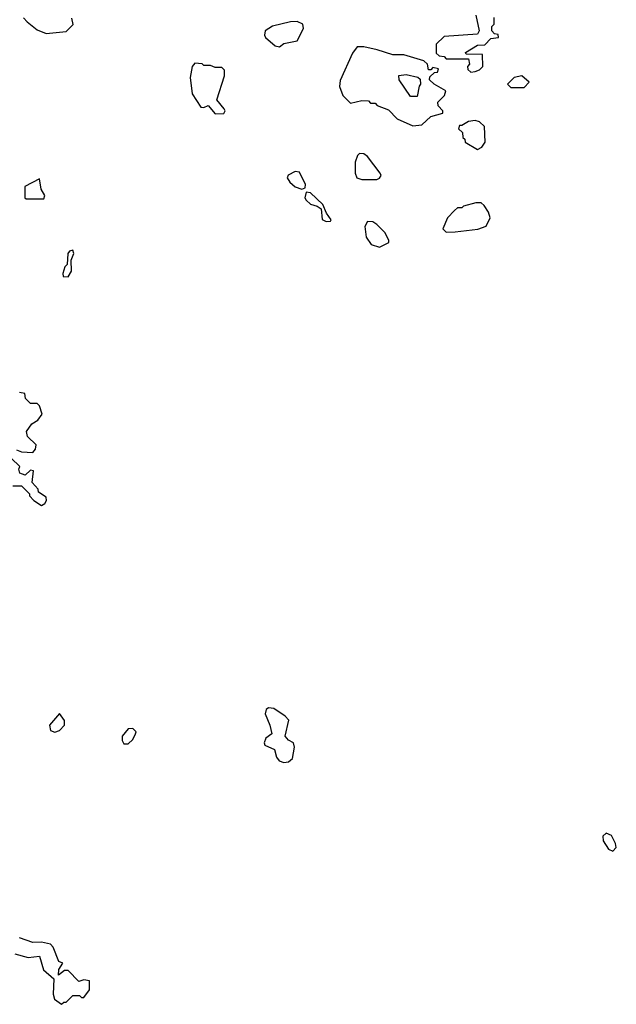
# Model space of a CAD drawing. Extents: x 2494118 to 2687960, y 757339 to 915227.
# Tile 33 of 256: x 2561886 to 2564570, y 827110 to 831535. Entities that reach past the tile are written whole.
import ezdxf

# ---------------------------------------------------------------- set-up
doc = ezdxf.new("R2010")
doc.units = 0

msp = doc.modelspace()

# ---------------------------------------------------------------- linework, layer by layer
at = {"layer": '0CON20XD'}
for points in [[(2561903, 831543), (2561920, 831525), (2561965, 831490), (2562005, 831472.5), (2562095, 831482.5), (2562127, 831513), (2562121.7, 831541.7)], [(2563937.5, 831555), (2563952.5, 831485), (2563945, 831470), (2563795, 831460), (2563760, 831425), (2563760, 831385), (2563773, 831373), (2563795, 831370), (2563805, 831360), (2563905, 831360), (2563910, 831335), (2563900, 831325), (2563901.7, 831311.7), (2563915, 831300), (2563935, 831302.5), (2563955, 831310), (2563970, 831325), (2563968.3, 831378.3), (2563895, 831380), (2563891.7, 831388.3), (2563945, 831420), (2563978.3, 831421.7), (2564005, 831450), (2564040, 831455), (2564038.3, 831468.3), (2564021.7, 831471.7), (2564010, 831485), (2564010, 831505), (2564020, 831515), (2564020, 831545)], [(2563055, 831412.5), (2563075, 831427.5), (2563135, 831440), (2563162.5, 831495), (2563160, 831515), (2563135, 831526.7), (2563103.9, 831526.1), (2563023.6, 831506.4), (2562990, 831485), (2562987.5, 831465), (2562992.5, 831455), (2563035, 831417.5), (2563055, 831412.5)], [(2563655, 831057.5), (2563695, 831063.3), (2563735, 831100), (2563790, 831115), (2563790, 831125), (2563768.3, 831148.3), (2563767.5, 831165), (2563797.5, 831195), (2563802.5, 831215), (2563750, 831245), (2563730, 831265), (2563731.7, 831278.3), (2563751.7, 831298.3), (2563765, 831300), (2563770, 831315), (2563745, 831320), (2563735, 831310), (2563725, 831310), (2563720, 831335), (2563705, 831350), (2563615, 831376.7), (2563565, 831376.7), (2563495, 831400), (2563435, 831412.5), (2563405, 831412.5), (2563383.3, 831385), (2563327.7, 831262.3), (2563324.2, 831235), (2563339.2, 831195), (2563375, 831160), (2563425, 831172.5), (2563455, 831170), (2563465, 831160), (2563485, 831160), (2563495, 831150), (2563545, 831130), (2563585, 831090), (2563655, 831057.5)], [(2562765, 831112.5), (2562805, 831113.3), (2562810, 831125), (2562806.7, 831135), (2562772.5, 831175), (2562807, 831283), (2562808.3, 831308.3), (2562795, 831320), (2562765, 831320), (2562745, 831330), (2562715, 831330), (2562707, 831337), (2562675, 831340), (2562662.5, 831325), (2562653.3, 831275), (2562661.7, 831201.7), (2562701.7, 831141.7), (2562715, 831140), (2562735, 831150), (2562765, 831112.5)], [(2563675, 831190), (2563645, 831190), (2563593.3, 831265), (2563592.5, 831285), (2563625, 831288.8), (2563677, 831277), (2563688.3, 831268.3), (2563690, 831245), (2563683, 831237), (2563675, 831190)], [(2564155, 831230), (2564177.5, 831255), (2564145, 831282.5), (2564110, 831275), (2564080, 831245), (2564095, 831230), (2564155, 831230)], [(2563945, 830952.5), (2563965, 830962.5), (2563980, 830985), (2563977.5, 831055), (2563955, 831076.7), (2563935, 831082.5), (2563905, 831077.5), (2563875, 831060), (2563865, 831060), (2563860, 831045), (2563878.3, 831028.3), (2563880, 831005), (2563888.3, 830998.3), (2563890, 830985), (2563945, 830952.5)], [(2563425, 830816.7), (2563493, 830817), (2563505, 830822.5), (2563512.5, 830835), (2563507.5, 830845), (2563450.3, 830920.3), (2563435, 830932), (2563415, 830934), (2563405.6, 830924.4), (2563395.5, 830895), (2563395.7, 830845.7), (2563403.3, 830825), (2563425, 830816.7)], [(2563155, 830773.3), (2563170, 830780), (2563172.5, 830795), (2563145, 830850), (2563125, 830852.5), (2563093.6, 830836.4), (2563090, 830825), (2563101.2, 830805), (2563125, 830783.8), (2563155, 830773.3)], [(2561995, 830730), (2562000, 830745), (2561983.6, 830773.6), (2561975, 830820), (2561910, 830785), (2561910, 830735), (2561915, 830730), (2561995, 830730)], [(2563265, 830627.5), (2563285, 830630), (2563287.5, 830635), (2563266.7, 830665), (2563250, 830705), (2563195, 830757.5), (2563175, 830760), (2563168.8, 830735), (2563175, 830723.8), (2563195, 830706.2), (2563225, 830697.5), (2563242.5, 830685), (2563247.5, 830637.5), (2563265, 830627.5)], [(2563805, 830580), (2563845, 830582.5), (2563946.4, 830593.6), (2563985, 830607.5), (2564002.5, 830645), (2563995, 830670), (2563975, 830700), (2563961.7, 830711.7), (2563938.3, 830711.7), (2563883, 830697), (2563875, 830690), (2563855, 830690), (2563841.7, 830678.3), (2563810, 830645), (2563790, 830595), (2563805, 830580)], [(2563505, 830512.5), (2563546.7, 830533.3), (2563547.5, 830545), (2563528.3, 830578.3), (2563492.5, 830615), (2563475, 830626.7), (2563451.2, 830628.8), (2563438.8, 830605), (2563445, 830557.5), (2563467.5, 830525), (2563505, 830512.5)], [(2562105, 830380), (2562120, 830405), (2562117.5, 830455), (2562130, 830485), (2562125, 830500), (2562110, 830495), (2562102.5, 830485), (2562100, 830435), (2562090, 830425), (2562080, 830395), (2562081.7, 830381.7), (2562105, 830380)], [(2561871.7, 829601.7), (2561895, 829592.5), (2561945, 829590), (2561957.5, 829605), (2561960, 829625), (2561921.7, 829661.7), (2561917.5, 829685), (2561940.7, 829719.3), (2561967.5, 829735), (2561987, 829763), (2561975, 829800), (2561965, 829810), (2561935, 829810), (2561913, 829833), (2561910, 829855), (2561885, 829860)], [(2561855, 829440), (2561895, 829440), (2561930, 829405), (2561930, 829395), (2561950, 829375), (2561985, 829352.5), (2561999.3, 829360.7), (2562007.5, 829375), (2562005, 829390), (2561971.7, 829411.7), (2561970, 829425), (2561942.5, 829455), (2561948.3, 829508.3), (2561935, 829510), (2561911.7, 829488.3), (2561887, 829497), (2561882.5, 829515), (2561887.5, 829527.5), (2561847.5, 829565)], [(2562045, 828332.5), (2562065, 828340), (2562087.5, 828365), (2562087.5, 828385), (2562065, 828417.5), (2562020, 828365), (2562025, 828340), (2562045, 828332.5)], [(2563075, 828197.5), (2563095, 828200), (2563113.3, 828215), (2563122.5, 828265), (2563117.5, 828285), (2563095, 828296.7), (2563081.2, 828315), (2563096.4, 828386.4), (2563080, 828405), (2563028.9, 828438.9), (2563005, 828442), (2562995.7, 828434.3), (2562990.8, 828415), (2563012, 828365), (2563020, 828325), (2562994.2, 828305.8), (2562986.2, 828285), (2562988.8, 828275), (2563033.3, 828255), (2563041.2, 828221.2), (2563054.3, 828204.3), (2563075, 828197.5)], [(2562375, 828280), (2562395, 828300), (2562407.5, 828325), (2562410, 828335), (2562395, 828350), (2562375, 828347.5), (2562347.5, 828315), (2562347.5, 828295), (2562355, 828280), (2562375, 828280)], [(2564555, 827798.8), (2564570, 827815), (2564567, 827833), (2564548.3, 827868.3), (2564525, 827878.8), (2564510, 827865), (2564511.2, 827845), (2564535, 827806.7), (2564555, 827798.8)], [(2562075, 827110), (2562085, 827120), (2562095, 827120), (2562125, 827150), (2562155, 827150), (2562165, 827140), (2562175, 827140), (2562200, 827175), (2562200, 827215), (2562175, 827220), (2562153, 827213), (2562105, 827262.5), (2562088.3, 827261.7), (2562061.7, 827241.7), (2562063, 827267), (2562080, 827295), (2562063, 827303), (2562037, 827367), (2562025, 827380), (2561985, 827390), (2561945, 827387.5), (2561885, 827408.8)], [(2561865, 827336.7), (2561925, 827320), (2561976.4, 827326.4), (2561994, 827265), (2562040, 827225), (2562036.7, 827155), (2562043, 827133), (2562075, 827110)]]:
    msp.add_lwpolyline(points, dxfattribs=at)

doc.saveas('drawing.dxf')
